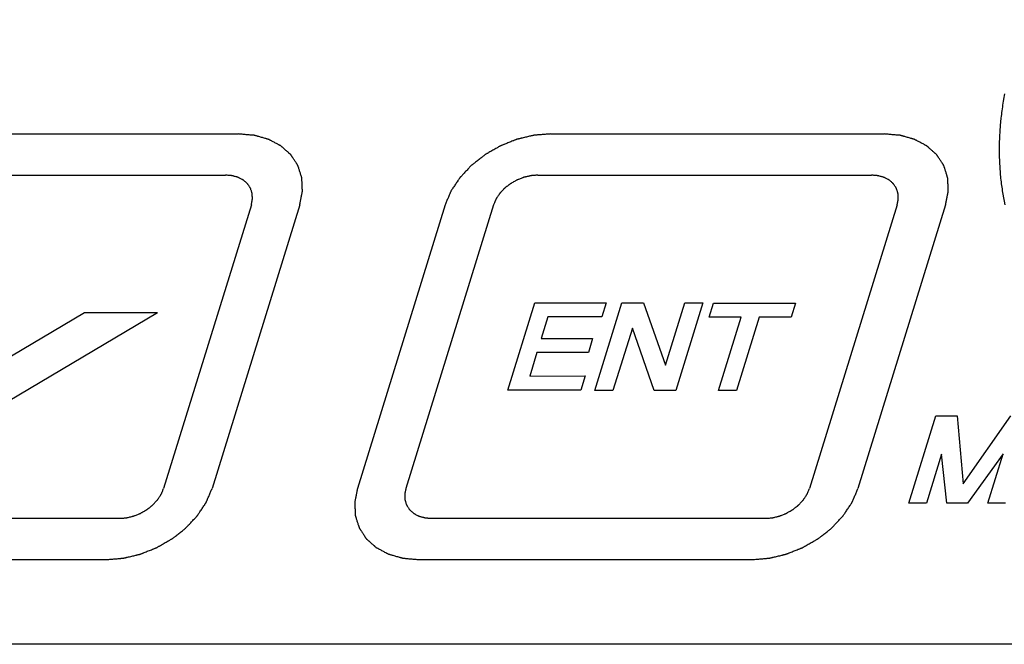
# Model space of a CAD drawing. Header units: inches. Extents: x 749 to 1245, y 24 to 374.
# Tile 113 of 145: x 1142 to 1159, y 144 to 155. Entities that reach past the tile are written whole.
import ezdxf

# ---------------------------------------------------------------- set-up
doc = ezdxf.new("R2010")
doc.units = ezdxf.units.IN
doc.header["$LTSCALE"] = 5
doc.header["$MEASUREMENT"] = 0
doc.layers.add('AM_0', color=7, linetype='CONTINUOUS', lineweight=30)

msp = doc.modelspace()

# ---------------------------------------------------------------- linework, layer by layer
at = {"layer": 'AM_0', "color": 7, "linetype": 'Continuous'}
for p, q in [((1158.792, 153.167), (1158.787, 153.135)), ((1158.803, 153.232), (1158.792, 153.167)), ((1158.809, 153.264), (1158.803, 153.232)), ((1158.815, 153.296), (1158.809, 153.264)), ((1158.769, 153.006), (1158.764, 152.974)), ((1158.773, 153.039), (1158.769, 153.006)), ((1158.777, 153.071), (1158.773, 153.039)), ((1158.782, 153.103), (1158.777, 153.071)), ((1158.787, 153.135), (1158.782, 153.103)), ((1158.753, 152.878), (1158.746, 152.815)), ((1158.757, 152.91), (1158.753, 152.878)), ((1158.76, 152.942), (1158.757, 152.91)), ((1158.764, 152.974), (1158.76, 152.942)), ((1158.736, 152.688), (1158.732, 152.624)), ((1158.738, 152.719), (1158.736, 152.688)), ((1158.741, 152.751), (1158.738, 152.719)), ((1158.746, 152.815), (1158.741, 152.751)), ((1158.727, 152.53), (1158.725, 152.467)), ((1158.728, 152.561), (1158.727, 152.53)), ((1158.73, 152.593), (1158.728, 152.561)), ((1158.732, 152.624), (1158.73, 152.593)), ((1158.724, 152.404), (1158.723, 152.341)), ((1158.723, 152.341), (1158.723, 152.31)), ((1158.725, 152.467), (1158.724, 152.435)), ((1158.724, 152.435), (1158.724, 152.404)), ((1158.723, 152.31), (1158.723, 152.279)), ((1158.723, 152.279), (1158.725, 152.217)), ((1158.725, 152.217), (1158.726, 152.155)), ((1158.726, 152.155), (1158.728, 152.124)), ((1158.728, 152.124), (1158.729, 152.093)), ((1158.729, 152.093), (1158.731, 152.062)), ((1158.731, 152.062), (1158.735, 152.001)), ((1158.735, 152.001), (1158.737, 151.97)), ((1158.737, 151.97), (1158.74, 151.939)), ((1158.74, 151.939), (1158.742, 151.909)), ((1158.742, 151.909), (1158.745, 151.878)), ((1158.745, 151.878), (1158.748, 151.848)), ((1158.748, 151.848), (1158.752, 151.817)), ((1158.752, 151.817), (1158.755, 151.787)), ((1158.755, 151.787), (1158.759, 151.756)), ((1158.759, 151.756), (1158.767, 151.696)), ((1158.767, 151.696), (1158.771, 151.666)), ((1158.771, 151.666), (1158.776, 151.635)), ((1158.776, 151.635), (1158.781, 151.605)), ((1158.781, 151.605), (1158.785, 151.575)), ((1158.785, 151.575), (1158.796, 151.515)), ((1158.796, 151.515), (1158.801, 151.486)), ((1158.801, 151.486), (1158.807, 151.456)), ((1158.807, 151.456), (1158.819, 151.396)), ((1150.312, 148.222), (1150.774, 149.716)), ((1150.774, 149.716), (1151.999, 149.716)), ((1151.805, 148.218), (1152.268, 149.716)), ((1151.999, 149.716), (1151.925, 149.475)), ((1152.268, 149.716), (1152.636, 149.716)), ((1152.636, 149.716), (1153.015, 148.65)), ((1153.015, 148.65), (1153.345, 149.716)), ((1153.651, 149.716), (1153.188, 148.218)), ((1153.345, 149.716), (1153.651, 149.716)), ((1153.76, 149.471), (1153.834, 149.71)), ((1153.834, 149.71), (1155.235, 149.71)), ((1155.235, 149.71), (1155.161, 149.471)), ((1151.001, 149.475), (1150.886, 149.105)), ((1151.925, 149.475), (1151.001, 149.475)), ((1154.308, 149.471), (1153.76, 149.471)), ((1153.92, 148.216), (1154.308, 149.471)), ((1154.614, 149.471), (1154.225, 148.214)), ((1155.161, 149.471), (1154.614, 149.471)), ((1152.448, 149.284), (1152.114, 148.218)), ((1152.816, 148.218), (1152.448, 149.284)), ((1150.886, 149.105), (1151.766, 149.105)), ((1151.766, 149.105), (1151.692, 148.867)), ((1150.813, 148.867), (1150.688, 148.463)), ((1151.692, 148.867), (1150.813, 148.867)), ((1150.688, 148.463), (1151.638, 148.465)), ((1151.638, 148.465), (1151.563, 148.222)), ((1151.563, 148.222), (1150.312, 148.222)), ((1152.114, 148.218), (1151.805, 148.218)), ((1153.188, 148.218), (1152.816, 148.218)), ((1154.225, 148.214), (1153.92, 148.216)), ((1157.176, 146.29), (1157.637, 147.782)), ((1157.637, 147.782), (1158.005, 147.782)), ((1158.005, 147.782), (1158.108, 146.618)), ((1158.108, 146.618), (1158.922, 147.782)), ((1157.737, 147.127), (1157.478, 146.29)), ((1157.826, 146.288), (1157.737, 147.127)), ((1158.789, 147.133), (1158.179, 146.288)), ((1158.528, 146.29), (1158.789, 147.133)), ((1157.478, 146.29), (1157.176, 146.29)), ((1158.179, 146.288), (1157.826, 146.288)), ((1158.83, 146.29), (1158.528, 146.29))]:
    msp.add_line(p, q, dxfattribs=at)
at = {"layer": 'AM_0', "color": 253, "linetype": 'Continuous', "true_color": 0xadadad}
for p, q in [((1139.991, 152.607), (1145.701, 152.607)), ((1151.043, 152.607), (1156.754, 152.607)), ((1139.773, 151.902), (1145.483, 151.902)), ((1150.825, 151.902), (1156.536, 151.902)), ((1145.925, 151.393), (1144.424, 146.537)), ((1146.754, 151.393), (1145.253, 146.537)), ((1149.24, 151.393), (1147.74, 146.537)), ((1150.069, 151.393), (1148.569, 146.537)), ((1156.977, 151.393), (1155.477, 146.537)), ((1157.806, 151.393), (1156.306, 146.537)), ((1144.322, 149.546), (1141.355, 147.784)), ((1141.638, 148.7), (1143.069, 149.549)), ((1143.069, 149.549), (1144.319, 149.549)), ((1137.957, 146.028), (1143.668, 146.028)), ((1149.01, 146.028), (1154.721, 146.028)), ((1137.739, 145.323), (1143.45, 145.323)), ((1148.792, 145.323), (1154.503, 145.323))]:
    msp.add_line(p, q, dxfattribs=at)
at = {"layer": 'AM_0', "color": 7, "linetype": 'Continuous'}
msp.add_lwpolyline([(1134.439, 178.277), (1181.932, 178.277), (1171.3, 143.871), (1123.807, 143.871)], close=True, dxfattribs=at)
at = {"layer": 'AM_0', "color": 253, "linetype": 'Continuous', "true_color": 0xadadad}
for points, knots in [([(1146.754, 151.393), (1146.757, 151.413), (1146.765, 151.452), (1146.775, 151.501), (1146.782, 151.541), (1146.787, 151.565), (1146.791, 151.585), (1146.794, 151.6), (1146.796, 151.612), (1146.798, 151.621), (1146.799, 151.625), (1146.8, 151.629), (1146.799, 151.633), (1146.799, 151.637), (1146.799, 151.646), (1146.798, 151.657), (1146.797, 151.672), (1146.796, 151.691), (1146.795, 151.714), (1146.794, 151.743), (1146.793, 151.771), (1146.792, 151.795), (1146.791, 151.813), (1146.79, 151.828), (1146.79, 151.839), (1146.789, 151.848), (1146.789, 151.852), (1146.789, 151.856), (1146.788, 151.859), (1146.787, 151.864), (1146.784, 151.871), (1146.781, 151.882), (1146.776, 151.895), (1146.771, 151.913), (1146.764, 151.934), (1146.756, 151.961), (1146.748, 151.987), (1146.741, 152.009), (1146.735, 152.026), (1146.731, 152.039), (1146.728, 152.05), (1146.725, 152.058), (1146.724, 152.062), (1146.723, 152.065), (1146.721, 152.068), (1146.718, 152.072), (1146.714, 152.079), (1146.707, 152.089), (1146.7, 152.1), (1146.69, 152.116), (1146.677, 152.135), (1146.662, 152.159), (1146.647, 152.182), (1146.634, 152.201), (1146.624, 152.217), (1146.616, 152.229), (1146.61, 152.238), (1146.605, 152.245), (1146.603, 152.249), (1146.601, 152.252), (1146.598, 152.254), (1146.595, 152.257), (1146.588, 152.263), (1146.58, 152.271), (1146.569, 152.28), (1146.555, 152.293), (1146.537, 152.308), (1146.516, 152.327), (1146.495, 152.346), (1146.478, 152.362), (1146.464, 152.374), (1146.453, 152.383), (1146.444, 152.391), (1146.438, 152.397), (1146.435, 152.4), (1146.432, 152.402), (1146.429, 152.404), (1146.424, 152.406), (1146.417, 152.41), (1146.406, 152.416), (1146.392, 152.423), (1146.375, 152.433), (1146.353, 152.444), (1146.326, 152.458), (1146.3, 152.472), (1146.278, 152.484), (1146.261, 152.493), (1146.247, 152.5), (1146.236, 152.506), (1146.229, 152.51), (1146.224, 152.512), (1146.221, 152.514), (1146.217, 152.515), (1146.212, 152.517), (1146.203, 152.519), (1146.19, 152.523), (1146.175, 152.527), (1146.155, 152.533), (1146.129, 152.54), (1146.098, 152.549), (1146.068, 152.558), (1146.042, 152.565), (1146.022, 152.571), (1146.007, 152.575), (1145.994, 152.578), (1145.985, 152.581), (1145.98, 152.582), (1145.976, 152.584), (1145.972, 152.584), (1145.966, 152.584), (1145.956, 152.585), (1145.942, 152.586), (1145.924, 152.588), (1145.902, 152.59), (1145.873, 152.592), (1145.827, 152.596), (1145.77, 152.601), (1145.724, 152.605), (1145.701, 152.607)], [0, 0, 0, 0, 0.03125, 0.0625, 0.078125, 0.09375, 0.101562, 0.109375, 0.117188, 0.121094, 0.123047, 0.125, 0.126953, 0.128906, 0.132812, 0.140625, 0.148438, 0.15625, 0.171875, 0.1875, 0.203125, 0.21875, 0.226562, 0.234375, 0.242188, 0.246094, 0.248047, 0.25, 0.251953, 0.253906, 0.257812, 0.265625, 0.273438, 0.28125, 0.296875, 0.3125, 0.328125, 0.34375, 0.351562, 0.359375, 0.367188, 0.371094, 0.373047, 0.375, 0.376953, 0.378906, 0.382812, 0.390625, 0.398438, 0.40625, 0.421875, 0.4375, 0.453125, 0.46875, 0.476562, 0.484375, 0.492188, 0.496094, 0.498047, 0.5, 0.501953, 0.503906, 0.507812, 0.515625, 0.523438, 0.53125, 0.546875, 0.5625, 0.578125, 0.59375, 0.601562, 0.609375, 0.617188, 0.621094, 0.623047, 0.625, 0.626953, 0.628906, 0.632812, 0.640625, 0.648438, 0.65625, 0.671875, 0.6875, 0.703125, 0.71875, 0.726562, 0.734375, 0.742188, 0.746094, 0.748047, 0.75, 0.751953, 0.753906, 0.757812, 0.765625, 0.773438, 0.78125, 0.796875, 0.8125, 0.828125, 0.84375, 0.851562, 0.859375, 0.867188, 0.871094, 0.873047, 0.875, 0.876953, 0.878906, 0.882812, 0.890625, 0.898438, 0.90625, 0.921875, 0.9375, 0.96875, 1, 1, 1, 1]), ([(1151.043, 152.607), (1151.02, 152.606), (1150.972, 152.602), (1150.913, 152.597), (1150.866, 152.593), (1150.836, 152.591), (1150.812, 152.589), (1150.794, 152.587), (1150.78, 152.586), (1150.769, 152.585), (1150.763, 152.585), (1150.759, 152.585), (1150.754, 152.583), (1150.748, 152.582), (1150.738, 152.579), (1150.723, 152.576), (1150.705, 152.571), (1150.681, 152.566), (1150.651, 152.559), (1150.615, 152.55), (1150.579, 152.542), (1150.549, 152.534), (1150.525, 152.529), (1150.507, 152.524), (1150.492, 152.521), (1150.48, 152.518), (1150.471, 152.516), (1150.462, 152.512), (1150.451, 152.508), (1150.436, 152.502), (1150.418, 152.495), (1150.395, 152.486), (1150.366, 152.474), (1150.331, 152.46), (1150.296, 152.446), (1150.267, 152.435), (1150.243, 152.425), (1150.226, 152.418), (1150.211, 152.413), (1150.199, 152.408), (1150.19, 152.405), (1150.182, 152.4), (1150.171, 152.394), (1150.157, 152.385), (1150.141, 152.376), (1150.118, 152.363), (1150.091, 152.347), (1150.057, 152.328), (1150.024, 152.309), (1149.996, 152.293), (1149.974, 152.28), (1149.957, 152.271), (1149.943, 152.263), (1149.932, 152.257), (1149.924, 152.252), (1149.917, 152.246), (1149.907, 152.239), (1149.895, 152.229), (1149.88, 152.218), (1149.861, 152.202), (1149.836, 152.183), (1149.807, 152.16), (1149.778, 152.137), (1149.754, 152.118), (1149.734, 152.103), (1149.72, 152.092), (1149.707, 152.082), (1149.698, 152.074), (1149.69, 152.069), (1149.684, 152.062), (1149.676, 152.054), (1149.666, 152.043), (1149.654, 152.03), (1149.637, 152.012), (1149.617, 151.99), (1149.592, 151.964), (1149.568, 151.938), (1149.547, 151.916), (1149.531, 151.899), (1149.519, 151.886), (1149.509, 151.875), (1149.501, 151.868), (1149.497, 151.863), (1149.494, 151.86), (1149.492, 151.856), (1149.489, 151.852), (1149.483, 151.843), (1149.475, 151.832), (1149.466, 151.817), (1149.453, 151.799), (1149.437, 151.775), (1149.419, 151.747), (1149.4, 151.718), (1149.384, 151.695), (1149.371, 151.676), (1149.362, 151.662), (1149.354, 151.65), (1149.348, 151.642), (1149.345, 151.637), (1149.343, 151.633), (1149.341, 151.63), (1149.339, 151.625), (1149.335, 151.616), (1149.33, 151.603), (1149.324, 151.588), (1149.315, 151.568), (1149.304, 151.543), (1149.287, 151.503), (1149.266, 151.453), (1149.249, 151.413), (1149.24, 151.393)], [0, 0, 0, 0, 0.03125, 0.0625, 0.078125, 0.09375, 0.101562, 0.109375, 0.117188, 0.121094, 0.123047, 0.125, 0.126953, 0.128906, 0.132812, 0.140625, 0.148438, 0.15625, 0.171875, 0.1875, 0.203125, 0.21875, 0.226562, 0.234375, 0.242188, 0.246094, 0.25, 0.253906, 0.257812, 0.265625, 0.273438, 0.28125, 0.296875, 0.3125, 0.328125, 0.34375, 0.351562, 0.359375, 0.367188, 0.371094, 0.375, 0.378906, 0.382812, 0.390625, 0.398438, 0.40625, 0.421875, 0.4375, 0.453125, 0.46875, 0.476562, 0.484375, 0.492188, 0.496094, 0.5, 0.503906, 0.507812, 0.515625, 0.523438, 0.53125, 0.546875, 0.5625, 0.578125, 0.59375, 0.601562, 0.609375, 0.617188, 0.621094, 0.625, 0.628906, 0.632812, 0.640625, 0.648438, 0.65625, 0.671875, 0.6875, 0.703125, 0.71875, 0.726562, 0.734375, 0.742188, 0.746094, 0.748047, 0.75, 0.751953, 0.753906, 0.757812, 0.765625, 0.773438, 0.78125, 0.796875, 0.8125, 0.828125, 0.84375, 0.851562, 0.859375, 0.867188, 0.871094, 0.873047, 0.875, 0.876953, 0.878906, 0.882812, 0.890625, 0.898438, 0.90625, 0.921875, 0.9375, 0.96875, 1, 1, 1, 1]), ([(1157.806, 151.393), (1157.81, 151.413), (1157.818, 151.452), (1157.827, 151.501), (1157.835, 151.541), (1157.84, 151.565), (1157.843, 151.585), (1157.846, 151.6), (1157.849, 151.612), (1157.85, 151.621), (1157.851, 151.625), (1157.852, 151.629), (1157.852, 151.633), (1157.852, 151.637), (1157.851, 151.646), (1157.851, 151.657), (1157.85, 151.672), (1157.849, 151.691), (1157.848, 151.714), (1157.847, 151.743), (1157.846, 151.771), (1157.844, 151.795), (1157.844, 151.813), (1157.843, 151.828), (1157.842, 151.839), (1157.842, 151.848), (1157.842, 151.852), (1157.842, 151.856), (1157.841, 151.859), (1157.839, 151.864), (1157.837, 151.871), (1157.833, 151.882), (1157.829, 151.895), (1157.824, 151.913), (1157.817, 151.934), (1157.809, 151.961), (1157.8, 151.987), (1157.793, 152.009), (1157.788, 152.026), (1157.784, 152.039), (1157.78, 152.05), (1157.778, 152.058), (1157.776, 152.062), (1157.776, 152.065), (1157.773, 152.068), (1157.771, 152.072), (1157.767, 152.079), (1157.76, 152.089), (1157.753, 152.1), (1157.742, 152.116), (1157.73, 152.135), (1157.714, 152.159), (1157.699, 152.182), (1157.687, 152.201), (1157.676, 152.217), (1157.669, 152.229), (1157.662, 152.238), (1157.658, 152.245), (1157.655, 152.249), (1157.654, 152.252), (1157.651, 152.254), (1157.647, 152.257), (1157.641, 152.263), (1157.632, 152.271), (1157.622, 152.28), (1157.608, 152.293), (1157.59, 152.308), (1157.569, 152.327), (1157.548, 152.346), (1157.53, 152.362), (1157.516, 152.374), (1157.506, 152.383), (1157.497, 152.391), (1157.491, 152.397), (1157.487, 152.4), (1157.485, 152.402), (1157.481, 152.404), (1157.477, 152.406), (1157.469, 152.41), (1157.458, 152.416), (1157.445, 152.423), (1157.428, 152.433), (1157.406, 152.444), (1157.379, 152.458), (1157.353, 152.472), (1157.331, 152.484), (1157.313, 152.493), (1157.3, 152.5), (1157.289, 152.506), (1157.281, 152.51), (1157.277, 152.512), (1157.274, 152.514), (1157.27, 152.515), (1157.265, 152.517), (1157.256, 152.519), (1157.243, 152.523), (1157.228, 152.527), (1157.207, 152.533), (1157.182, 152.54), (1157.151, 152.549), (1157.121, 152.558), (1157.095, 152.565), (1157.075, 152.571), (1157.059, 152.575), (1157.047, 152.578), (1157.038, 152.581), (1157.032, 152.582), (1157.029, 152.584), (1157.024, 152.584), (1157.019, 152.584), (1157.009, 152.585), (1156.994, 152.586), (1156.977, 152.588), (1156.954, 152.59), (1156.926, 152.592), (1156.88, 152.596), (1156.823, 152.601), (1156.777, 152.605), (1156.754, 152.607)], [0, 0, 0, 0, 0.03125, 0.0625, 0.078125, 0.09375, 0.101562, 0.109375, 0.117188, 0.121094, 0.123047, 0.125, 0.126953, 0.128906, 0.132812, 0.140625, 0.148438, 0.15625, 0.171875, 0.1875, 0.203125, 0.21875, 0.226562, 0.234375, 0.242188, 0.246094, 0.248047, 0.25, 0.251953, 0.253906, 0.257812, 0.265625, 0.273438, 0.28125, 0.296875, 0.3125, 0.328125, 0.34375, 0.351562, 0.359375, 0.367188, 0.371094, 0.373047, 0.375, 0.376953, 0.378906, 0.382812, 0.390625, 0.398438, 0.40625, 0.421875, 0.4375, 0.453125, 0.46875, 0.476562, 0.484375, 0.492188, 0.496094, 0.498047, 0.5, 0.501953, 0.503906, 0.507812, 0.515625, 0.523438, 0.53125, 0.546875, 0.5625, 0.578125, 0.59375, 0.601562, 0.609375, 0.617188, 0.621094, 0.623047, 0.625, 0.626953, 0.628906, 0.632812, 0.640625, 0.648438, 0.65625, 0.671875, 0.6875, 0.703125, 0.71875, 0.726562, 0.734375, 0.742188, 0.746094, 0.748047, 0.75, 0.751953, 0.753906, 0.757812, 0.765625, 0.773438, 0.78125, 0.796875, 0.8125, 0.828125, 0.84375, 0.851562, 0.859375, 0.867188, 0.871094, 0.873047, 0.875, 0.876953, 0.878906, 0.882812, 0.890625, 0.898438, 0.90625, 0.921875, 0.9375, 0.96875, 1, 1, 1, 1]), ([(1145.925, 151.393), (1145.926, 151.402), (1145.929, 151.418), (1145.933, 151.439), (1145.937, 151.455), (1145.939, 151.467), (1145.941, 151.478), (1145.942, 151.485), (1145.943, 151.489), (1145.944, 151.492), (1145.944, 151.495), (1145.944, 151.499), (1145.943, 151.506), (1145.943, 151.52), (1145.942, 151.54), (1145.941, 151.56), (1145.94, 151.573), (1145.94, 151.58), (1145.94, 151.584), (1145.94, 151.587), (1145.939, 151.59), (1145.937, 151.594), (1145.935, 151.6), (1145.931, 151.613), (1145.926, 151.631), (1145.92, 151.649), (1145.916, 151.662), (1145.914, 151.669), (1145.913, 151.672), (1145.912, 151.675), (1145.91, 151.677), (1145.908, 151.681), (1145.904, 151.686), (1145.897, 151.698), (1145.886, 151.714), (1145.875, 151.731), (1145.868, 151.742), (1145.864, 151.748), (1145.862, 151.751), (1145.861, 151.753), (1145.858, 151.755), (1145.855, 151.758), (1145.85, 151.763), (1145.84, 151.772), (1145.825, 151.785), (1145.81, 151.798), (1145.8, 151.807), (1145.795, 151.812), (1145.792, 151.814), (1145.79, 151.817), (1145.787, 151.818), (1145.783, 151.82), (1145.777, 151.823), (1145.764, 151.83), (1145.746, 151.84), (1145.727, 151.85), (1145.714, 151.856), (1145.708, 151.86), (1145.704, 151.862), (1145.701, 151.864), (1145.698, 151.864), (1145.694, 151.865), (1145.686, 151.868), (1145.671, 151.872), (1145.65, 151.878), (1145.629, 151.884), (1145.614, 151.888), (1145.606, 151.89), (1145.602, 151.891), (1145.599, 151.893), (1145.595, 151.893), (1145.59, 151.893), (1145.582, 151.894), (1145.57, 151.895), (1145.555, 151.896), (1145.536, 151.898), (1145.512, 151.9), (1145.493, 151.902), (1145.483, 151.902)], [0, 0, 0, 0, 0.03125, 0.0625, 0.078125, 0.09375, 0.109375, 0.117188, 0.121094, 0.125, 0.128906, 0.132812, 0.140625, 0.15625, 0.1875, 0.21875, 0.234375, 0.242188, 0.246094, 0.25, 0.253906, 0.257812, 0.265625, 0.28125, 0.3125, 0.34375, 0.359375, 0.367188, 0.371094, 0.375, 0.378906, 0.382812, 0.390625, 0.40625, 0.4375, 0.46875, 0.484375, 0.492188, 0.496094, 0.5, 0.503906, 0.507812, 0.515625, 0.53125, 0.5625, 0.59375, 0.609375, 0.617188, 0.621094, 0.625, 0.628906, 0.632812, 0.640625, 0.65625, 0.6875, 0.71875, 0.734375, 0.742188, 0.746094, 0.75, 0.753906, 0.757812, 0.765625, 0.78125, 0.8125, 0.84375, 0.859375, 0.867188, 0.871094, 0.875, 0.878906, 0.882812, 0.890625, 0.90625, 0.921875, 0.9375, 0.96875, 1, 1, 1, 1]), ([(1150.825, 151.902), (1150.816, 151.902), (1150.796, 151.9), (1150.766, 151.898), (1150.741, 151.896), (1150.724, 151.894), (1150.714, 151.893), (1150.706, 151.893), (1150.699, 151.891), (1150.689, 151.889), (1150.671, 151.884), (1150.646, 151.878), (1150.621, 151.872), (1150.603, 151.868), (1150.593, 151.866), (1150.585, 151.864), (1150.578, 151.861), (1150.568, 151.857), (1150.551, 151.85), (1150.527, 151.841), (1150.502, 151.831), (1150.485, 151.824), (1150.475, 151.82), (1150.468, 151.818), (1150.461, 151.813), (1150.452, 151.808), (1150.435, 151.799), (1150.412, 151.785), (1150.389, 151.772), (1150.372, 151.763), (1150.363, 151.757), (1150.356, 151.754), (1150.35, 151.748), (1150.342, 151.742), (1150.328, 151.731), (1150.307, 151.715), (1150.287, 151.699), (1150.272, 151.688), (1150.264, 151.681), (1150.258, 151.677), (1150.253, 151.671), (1150.246, 151.664), (1150.234, 151.651), (1150.217, 151.633), (1150.2, 151.614), (1150.188, 151.602), (1150.181, 151.594), (1150.176, 151.589), (1150.172, 151.583), (1150.167, 151.575), (1150.157, 151.561), (1150.144, 151.541), (1150.131, 151.522), (1150.122, 151.508), (1150.116, 151.5), (1150.112, 151.494), (1150.11, 151.488), (1150.106, 151.479), (1150.102, 151.469), (1150.096, 151.456), (1150.089, 151.439), (1150.08, 151.418), (1150.073, 151.402), (1150.069, 151.393)], [0, 0, 0, 0, 0.03125, 0.0625, 0.09375, 0.109375, 0.117188, 0.125, 0.132812, 0.140625, 0.15625, 0.1875, 0.21875, 0.234375, 0.242188, 0.25, 0.257812, 0.265625, 0.28125, 0.3125, 0.34375, 0.359375, 0.367188, 0.375, 0.382812, 0.390625, 0.40625, 0.4375, 0.46875, 0.484375, 0.492188, 0.5, 0.507812, 0.515625, 0.53125, 0.5625, 0.59375, 0.609375, 0.617188, 0.625, 0.632812, 0.640625, 0.65625, 0.6875, 0.71875, 0.734375, 0.742188, 0.75, 0.757812, 0.765625, 0.78125, 0.8125, 0.84375, 0.859375, 0.867188, 0.875, 0.882812, 0.890625, 0.90625, 0.921875, 0.9375, 0.96875, 1, 1, 1, 1]), ([(1156.977, 151.393), (1156.979, 151.402), (1156.982, 151.418), (1156.986, 151.439), (1156.989, 151.455), (1156.992, 151.467), (1156.994, 151.478), (1156.995, 151.485), (1156.996, 151.489), (1156.997, 151.492), (1156.996, 151.495), (1156.996, 151.499), (1156.996, 151.506), (1156.995, 151.52), (1156.994, 151.54), (1156.993, 151.56), (1156.993, 151.573), (1156.993, 151.58), (1156.992, 151.584), (1156.992, 151.587), (1156.991, 151.59), (1156.99, 151.594), (1156.988, 151.6), (1156.984, 151.613), (1156.978, 151.631), (1156.973, 151.649), (1156.968, 151.662), (1156.966, 151.669), (1156.965, 151.672), (1156.965, 151.675), (1156.963, 151.677), (1156.961, 151.681), (1156.957, 151.686), (1156.95, 151.698), (1156.939, 151.714), (1156.928, 151.731), (1156.921, 151.742), (1156.917, 151.748), (1156.915, 151.751), (1156.913, 151.753), (1156.911, 151.755), (1156.908, 151.758), (1156.903, 151.763), (1156.893, 151.772), (1156.878, 151.785), (1156.863, 151.798), (1156.853, 151.807), (1156.848, 151.812), (1156.845, 151.814), (1156.843, 151.817), (1156.84, 151.818), (1156.836, 151.82), (1156.83, 151.823), (1156.817, 151.83), (1156.798, 151.84), (1156.78, 151.85), (1156.767, 151.856), (1156.761, 151.86), (1156.757, 151.862), (1156.754, 151.864), (1156.751, 151.864), (1156.747, 151.865), (1156.739, 151.868), (1156.724, 151.872), (1156.703, 151.878), (1156.681, 151.884), (1156.666, 151.888), (1156.659, 151.89), (1156.654, 151.891), (1156.651, 151.893), (1156.648, 151.893), (1156.643, 151.893), (1156.634, 151.894), (1156.622, 151.895), (1156.608, 151.896), (1156.589, 151.898), (1156.565, 151.9), (1156.546, 151.902), (1156.536, 151.902)], [0, 0, 0, 0, 0.03125, 0.0625, 0.078125, 0.09375, 0.109375, 0.117188, 0.121094, 0.125, 0.128906, 0.132812, 0.140625, 0.15625, 0.1875, 0.21875, 0.234375, 0.242188, 0.246094, 0.25, 0.253906, 0.257812, 0.265625, 0.28125, 0.3125, 0.34375, 0.359375, 0.367188, 0.371094, 0.375, 0.378906, 0.382812, 0.390625, 0.40625, 0.4375, 0.46875, 0.484375, 0.492188, 0.496094, 0.5, 0.503906, 0.507812, 0.515625, 0.53125, 0.5625, 0.59375, 0.609375, 0.617188, 0.621094, 0.625, 0.628906, 0.632812, 0.640625, 0.65625, 0.6875, 0.71875, 0.734375, 0.742188, 0.746094, 0.75, 0.753906, 0.757812, 0.765625, 0.78125, 0.8125, 0.84375, 0.859375, 0.867188, 0.871094, 0.875, 0.878906, 0.882812, 0.890625, 0.90625, 0.921875, 0.9375, 0.96875, 1, 1, 1, 1]), ([(1143.45, 145.323), (1143.474, 145.324), (1143.521, 145.328), (1143.58, 145.333), (1143.628, 145.337), (1143.657, 145.339), (1143.681, 145.341), (1143.699, 145.343), (1143.714, 145.344), (1143.724, 145.345), (1143.73, 145.345), (1143.734, 145.345), (1143.739, 145.347), (1143.745, 145.348), (1143.755, 145.351), (1143.77, 145.354), (1143.788, 145.358), (1143.812, 145.364), (1143.842, 145.371), (1143.878, 145.38), (1143.914, 145.388), (1143.944, 145.396), (1143.968, 145.401), (1143.986, 145.406), (1144.001, 145.409), (1144.013, 145.412), (1144.022, 145.414), (1144.031, 145.418), (1144.043, 145.422), (1144.057, 145.428), (1144.075, 145.435), (1144.098, 145.444), (1144.127, 145.456), (1144.162, 145.47), (1144.198, 145.484), (1144.227, 145.495), (1144.25, 145.505), (1144.268, 145.511), (1144.282, 145.517), (1144.294, 145.522), (1144.303, 145.525), (1144.311, 145.53), (1144.322, 145.536), (1144.336, 145.544), (1144.353, 145.554), (1144.375, 145.567), (1144.403, 145.583), (1144.436, 145.602), (1144.469, 145.621), (1144.497, 145.637), (1144.519, 145.649), (1144.536, 145.659), (1144.55, 145.667), (1144.561, 145.673), (1144.57, 145.678), (1144.577, 145.684), (1144.586, 145.691), (1144.599, 145.701), (1144.613, 145.712), (1144.633, 145.728), (1144.657, 145.747), (1144.686, 145.77), (1144.715, 145.793), (1144.74, 145.812), (1144.759, 145.827), (1144.774, 145.838), (1144.786, 145.848), (1144.795, 145.856), (1144.803, 145.861), (1144.809, 145.868), (1144.817, 145.876), (1144.827, 145.887), (1144.84, 145.9), (1144.856, 145.918), (1144.876, 145.94), (1144.901, 145.966), (1144.925, 145.992), (1144.946, 146.014), (1144.962, 146.031), (1144.974, 146.044), (1144.985, 146.055), (1144.992, 146.062), (1144.996, 146.067), (1144.999, 146.07), (1145.001, 146.074), (1145.005, 146.078), (1145.01, 146.087), (1145.018, 146.098), (1145.027, 146.113), (1145.04, 146.131), (1145.056, 146.155), (1145.075, 146.183), (1145.094, 146.212), (1145.109, 146.235), (1145.122, 146.254), (1145.132, 146.268), (1145.139, 146.28), (1145.145, 146.288), (1145.148, 146.293), (1145.151, 146.297), (1145.152, 146.3), (1145.154, 146.305), (1145.158, 146.314), (1145.163, 146.327), (1145.17, 146.342), (1145.178, 146.362), (1145.189, 146.387), (1145.206, 146.427), (1145.227, 146.477), (1145.244, 146.517), (1145.253, 146.537)], [0, 0, 0, 0, 0.03125, 0.0625, 0.078125, 0.09375, 0.101562, 0.109375, 0.117188, 0.121094, 0.123047, 0.125, 0.126953, 0.128906, 0.132812, 0.140625, 0.148438, 0.15625, 0.171875, 0.1875, 0.203125, 0.21875, 0.226562, 0.234375, 0.242188, 0.246094, 0.25, 0.253906, 0.257812, 0.265625, 0.273438, 0.28125, 0.296875, 0.3125, 0.328125, 0.34375, 0.351562, 0.359375, 0.367188, 0.371094, 0.375, 0.378906, 0.382812, 0.390625, 0.398438, 0.40625, 0.421875, 0.4375, 0.453125, 0.46875, 0.476562, 0.484375, 0.492188, 0.496094, 0.5, 0.503906, 0.507812, 0.515625, 0.523438, 0.53125, 0.546875, 0.5625, 0.578125, 0.59375, 0.601562, 0.609375, 0.617188, 0.621094, 0.625, 0.628906, 0.632812, 0.640625, 0.648438, 0.65625, 0.671875, 0.6875, 0.703125, 0.71875, 0.726562, 0.734375, 0.742188, 0.746094, 0.748047, 0.75, 0.751953, 0.753906, 0.757812, 0.765625, 0.773438, 0.78125, 0.796875, 0.8125, 0.828125, 0.84375, 0.851562, 0.859375, 0.867188, 0.871094, 0.873047, 0.875, 0.876953, 0.878906, 0.882812, 0.890625, 0.898438, 0.90625, 0.921875, 0.9375, 0.96875, 1, 1, 1, 1]), ([(1143.668, 146.028), (1143.678, 146.028), (1143.698, 146.03), (1143.727, 146.032), (1143.752, 146.034), (1143.77, 146.036), (1143.78, 146.037), (1143.787, 146.037), (1143.795, 146.039), (1143.805, 146.041), (1143.822, 146.046), (1143.847, 146.052), (1143.873, 146.058), (1143.89, 146.062), (1143.9, 146.064), (1143.908, 146.066), (1143.915, 146.069), (1143.925, 146.073), (1143.942, 146.08), (1143.967, 146.089), (1143.991, 146.099), (1144.008, 146.106), (1144.018, 146.11), (1144.026, 146.112), (1144.032, 146.117), (1144.042, 146.122), (1144.058, 146.131), (1144.081, 146.145), (1144.105, 146.158), (1144.121, 146.167), (1144.13, 146.173), (1144.137, 146.176), (1144.143, 146.181), (1144.152, 146.188), (1144.166, 146.199), (1144.186, 146.215), (1144.207, 146.231), (1144.221, 146.242), (1144.229, 146.249), (1144.235, 146.253), (1144.24, 146.259), (1144.247, 146.266), (1144.259, 146.279), (1144.276, 146.297), (1144.293, 146.315), (1144.305, 146.328), (1144.312, 146.336), (1144.318, 146.341), (1144.321, 146.347), (1144.327, 146.355), (1144.336, 146.369), (1144.349, 146.389), (1144.362, 146.408), (1144.372, 146.422), (1144.377, 146.43), (1144.381, 146.436), (1144.384, 146.442), (1144.387, 146.451), (1144.392, 146.461), (1144.397, 146.474), (1144.404, 146.491), (1144.413, 146.512), (1144.42, 146.528), (1144.424, 146.537)], [0, 0, 0, 0, 0.03125, 0.0625, 0.09375, 0.109375, 0.117188, 0.125, 0.132812, 0.140625, 0.15625, 0.1875, 0.21875, 0.234375, 0.242188, 0.25, 0.257812, 0.265625, 0.28125, 0.3125, 0.34375, 0.359375, 0.367188, 0.375, 0.382812, 0.390625, 0.40625, 0.4375, 0.46875, 0.484375, 0.492188, 0.5, 0.507812, 0.515625, 0.53125, 0.5625, 0.59375, 0.609375, 0.617188, 0.625, 0.632812, 0.640625, 0.65625, 0.6875, 0.71875, 0.734375, 0.742188, 0.75, 0.757812, 0.765625, 0.78125, 0.8125, 0.84375, 0.859375, 0.867188, 0.875, 0.882812, 0.890625, 0.90625, 0.921875, 0.9375, 0.96875, 1, 1, 1, 1]), ([(1147.74, 146.537), (1147.736, 146.517), (1147.728, 146.478), (1147.719, 146.429), (1147.711, 146.389), (1147.706, 146.365), (1147.703, 146.345), (1147.7, 146.33), (1147.697, 146.318), (1147.696, 146.309), (1147.695, 146.305), (1147.694, 146.301), (1147.694, 146.297), (1147.694, 146.293), (1147.695, 146.284), (1147.695, 146.272), (1147.696, 146.258), (1147.697, 146.239), (1147.698, 146.216), (1147.699, 146.187), (1147.701, 146.159), (1147.702, 146.135), (1147.702, 146.117), (1147.703, 146.102), (1147.704, 146.091), (1147.704, 146.082), (1147.704, 146.078), (1147.704, 146.074), (1147.706, 146.071), (1147.707, 146.066), (1147.709, 146.059), (1147.713, 146.048), (1147.717, 146.035), (1147.722, 146.017), (1147.729, 145.996), (1147.737, 145.969), (1147.746, 145.943), (1147.753, 145.921), (1147.758, 145.904), (1147.762, 145.891), (1147.766, 145.88), (1147.768, 145.872), (1147.77, 145.868), (1147.77, 145.865), (1147.773, 145.862), (1147.775, 145.858), (1147.779, 145.851), (1147.786, 145.841), (1147.793, 145.83), (1147.804, 145.814), (1147.816, 145.795), (1147.832, 145.771), (1147.847, 145.748), (1147.859, 145.729), (1147.87, 145.713), (1147.877, 145.701), (1147.884, 145.692), (1147.888, 145.685), (1147.891, 145.681), (1147.892, 145.678), (1147.895, 145.676), (1147.899, 145.673), (1147.905, 145.667), (1147.914, 145.659), (1147.924, 145.65), (1147.938, 145.637), (1147.956, 145.622), (1147.977, 145.603), (1147.998, 145.584), (1148.016, 145.568), (1148.03, 145.556), (1148.04, 145.547), (1148.049, 145.539), (1148.055, 145.533), (1148.059, 145.53), (1148.061, 145.528), (1148.065, 145.526), (1148.069, 145.524), (1148.077, 145.52), (1148.088, 145.514), (1148.101, 145.507), (1148.118, 145.497), (1148.14, 145.486), (1148.167, 145.472), (1148.193, 145.458), (1148.215, 145.446), (1148.233, 145.437), (1148.246, 145.43), (1148.257, 145.424), (1148.265, 145.42), (1148.269, 145.418), (1148.272, 145.416), (1148.276, 145.415), (1148.281, 145.413), (1148.29, 145.411), (1148.303, 145.407), (1148.318, 145.403), (1148.339, 145.397), (1148.364, 145.39), (1148.395, 145.381), (1148.425, 145.372), (1148.451, 145.365), (1148.471, 145.359), (1148.487, 145.355), (1148.499, 145.352), (1148.508, 145.349), (1148.514, 145.348), (1148.517, 145.346), (1148.522, 145.346), (1148.527, 145.346), (1148.537, 145.345), (1148.552, 145.343), (1148.569, 145.342), (1148.592, 145.34), (1148.62, 145.337), (1148.666, 145.333), (1148.723, 145.328), (1148.769, 145.325), (1148.792, 145.323)], [0, 0, 0, 0, 0.03125, 0.0625, 0.078125, 0.09375, 0.101562, 0.109375, 0.117188, 0.121094, 0.123047, 0.125, 0.126953, 0.128906, 0.132812, 0.140625, 0.148438, 0.15625, 0.171875, 0.1875, 0.203125, 0.21875, 0.226562, 0.234375, 0.242188, 0.246094, 0.248047, 0.25, 0.251953, 0.253906, 0.257812, 0.265625, 0.273438, 0.28125, 0.296875, 0.3125, 0.328125, 0.34375, 0.351562, 0.359375, 0.367188, 0.371094, 0.373047, 0.375, 0.376953, 0.378906, 0.382812, 0.390625, 0.398438, 0.40625, 0.421875, 0.4375, 0.453125, 0.46875, 0.476562, 0.484375, 0.492188, 0.496094, 0.498047, 0.5, 0.501953, 0.503906, 0.507812, 0.515625, 0.523438, 0.53125, 0.546875, 0.5625, 0.578125, 0.59375, 0.601562, 0.609375, 0.617188, 0.621094, 0.623047, 0.625, 0.626953, 0.628906, 0.632812, 0.640625, 0.648438, 0.65625, 0.671875, 0.6875, 0.703125, 0.71875, 0.726562, 0.734375, 0.742188, 0.746094, 0.748047, 0.75, 0.751953, 0.753906, 0.757812, 0.765625, 0.773438, 0.78125, 0.796875, 0.8125, 0.828125, 0.84375, 0.851562, 0.859375, 0.867188, 0.871094, 0.873047, 0.875, 0.876953, 0.878906, 0.882812, 0.890625, 0.898438, 0.90625, 0.921875, 0.9375, 0.96875, 1, 1, 1, 1]), ([(1148.569, 146.537), (1148.567, 146.528), (1148.564, 146.512), (1148.56, 146.491), (1148.557, 146.475), (1148.554, 146.462), (1148.552, 146.452), (1148.551, 146.445), (1148.55, 146.441), (1148.549, 146.438), (1148.55, 146.435), (1148.55, 146.431), (1148.55, 146.424), (1148.551, 146.41), (1148.552, 146.39), (1148.553, 146.37), (1148.553, 146.357), (1148.553, 146.35), (1148.554, 146.346), (1148.554, 146.343), (1148.555, 146.34), (1148.556, 146.336), (1148.558, 146.33), (1148.562, 146.317), (1148.568, 146.299), (1148.573, 146.28), (1148.578, 146.268), (1148.58, 146.261), (1148.581, 146.258), (1148.581, 146.255), (1148.583, 146.252), (1148.585, 146.249), (1148.589, 146.243), (1148.596, 146.232), (1148.607, 146.216), (1148.618, 146.199), (1148.625, 146.188), (1148.629, 146.182), (1148.631, 146.179), (1148.633, 146.176), (1148.635, 146.175), (1148.638, 146.172), (1148.643, 146.167), (1148.653, 146.158), (1148.668, 146.145), (1148.683, 146.132), (1148.693, 146.123), (1148.698, 146.118), (1148.701, 146.116), (1148.703, 146.113), (1148.706, 146.112), (1148.71, 146.11), (1148.716, 146.107), (1148.729, 146.1), (1148.748, 146.09), (1148.766, 146.08), (1148.779, 146.073), (1148.786, 146.07), (1148.789, 146.068), (1148.792, 146.066), (1148.795, 146.066), (1148.799, 146.064), (1148.807, 146.062), (1148.822, 146.058), (1148.843, 146.052), (1148.865, 146.046), (1148.88, 146.042), (1148.887, 146.04), (1148.892, 146.039), (1148.895, 146.037), (1148.898, 146.037), (1148.903, 146.037), (1148.912, 146.036), (1148.924, 146.035), (1148.938, 146.034), (1148.957, 146.032), (1148.981, 146.03), (1149, 146.028), (1149.01, 146.028)], [0, 0, 0, 0, 0.03125, 0.0625, 0.078125, 0.09375, 0.109375, 0.117188, 0.121094, 0.125, 0.128906, 0.132812, 0.140625, 0.15625, 0.1875, 0.21875, 0.234375, 0.242188, 0.246094, 0.25, 0.253906, 0.257812, 0.265625, 0.28125, 0.3125, 0.34375, 0.359375, 0.367188, 0.371094, 0.375, 0.378906, 0.382812, 0.390625, 0.40625, 0.4375, 0.46875, 0.484375, 0.492188, 0.496094, 0.5, 0.503906, 0.507812, 0.515625, 0.53125, 0.5625, 0.59375, 0.609375, 0.617188, 0.621094, 0.625, 0.628906, 0.632812, 0.640625, 0.65625, 0.6875, 0.71875, 0.734375, 0.742188, 0.746094, 0.75, 0.753906, 0.757812, 0.765625, 0.78125, 0.8125, 0.84375, 0.859375, 0.867188, 0.871094, 0.875, 0.878906, 0.882812, 0.890625, 0.90625, 0.921875, 0.9375, 0.96875, 1, 1, 1, 1]), ([(1154.503, 145.323), (1154.526, 145.324), (1154.574, 145.328), (1154.633, 145.333), (1154.68, 145.337), (1154.71, 145.339), (1154.734, 145.341), (1154.752, 145.343), (1154.766, 145.344), (1154.777, 145.345), (1154.783, 145.345), (1154.787, 145.345), (1154.792, 145.347), (1154.798, 145.348), (1154.808, 145.351), (1154.823, 145.354), (1154.841, 145.358), (1154.865, 145.364), (1154.895, 145.371), (1154.931, 145.38), (1154.967, 145.388), (1154.997, 145.396), (1155.021, 145.401), (1155.039, 145.406), (1155.054, 145.409), (1155.066, 145.412), (1155.075, 145.414), (1155.084, 145.418), (1155.095, 145.422), (1155.11, 145.428), (1155.128, 145.435), (1155.151, 145.444), (1155.18, 145.456), (1155.215, 145.47), (1155.25, 145.484), (1155.279, 145.495), (1155.303, 145.505), (1155.32, 145.511), (1155.335, 145.517), (1155.347, 145.522), (1155.356, 145.525), (1155.364, 145.53), (1155.375, 145.536), (1155.389, 145.544), (1155.405, 145.554), (1155.428, 145.567), (1155.455, 145.583), (1155.489, 145.602), (1155.522, 145.621), (1155.55, 145.637), (1155.572, 145.649), (1155.589, 145.659), (1155.603, 145.667), (1155.614, 145.673), (1155.622, 145.678), (1155.629, 145.684), (1155.639, 145.691), (1155.651, 145.701), (1155.666, 145.712), (1155.685, 145.728), (1155.71, 145.747), (1155.739, 145.77), (1155.768, 145.793), (1155.792, 145.812), (1155.812, 145.827), (1155.826, 145.838), (1155.839, 145.848), (1155.848, 145.856), (1155.856, 145.861), (1155.862, 145.868), (1155.87, 145.876), (1155.88, 145.887), (1155.892, 145.9), (1155.909, 145.918), (1155.929, 145.94), (1155.954, 145.966), (1155.978, 145.992), (1155.999, 146.014), (1156.015, 146.031), (1156.027, 146.044), (1156.037, 146.055), (1156.045, 146.062), (1156.049, 146.067), (1156.052, 146.07), (1156.054, 146.074), (1156.057, 146.078), (1156.063, 146.087), (1156.071, 146.098), (1156.08, 146.113), (1156.093, 146.131), (1156.109, 146.155), (1156.127, 146.183), (1156.146, 146.212), (1156.162, 146.235), (1156.175, 146.254), (1156.184, 146.268), (1156.192, 146.28), (1156.198, 146.288), (1156.201, 146.293), (1156.203, 146.297), (1156.205, 146.3), (1156.207, 146.305), (1156.211, 146.314), (1156.216, 146.327), (1156.222, 146.342), (1156.231, 146.362), (1156.242, 146.387), (1156.259, 146.427), (1156.28, 146.477), (1156.297, 146.517), (1156.306, 146.537)], [0, 0, 0, 0, 0.03125, 0.0625, 0.078125, 0.09375, 0.101562, 0.109375, 0.117188, 0.121094, 0.123047, 0.125, 0.126953, 0.128906, 0.132812, 0.140625, 0.148438, 0.15625, 0.171875, 0.1875, 0.203125, 0.21875, 0.226562, 0.234375, 0.242188, 0.246094, 0.25, 0.253906, 0.257812, 0.265625, 0.273438, 0.28125, 0.296875, 0.3125, 0.328125, 0.34375, 0.351562, 0.359375, 0.367188, 0.371094, 0.375, 0.378906, 0.382812, 0.390625, 0.398438, 0.40625, 0.421875, 0.4375, 0.453125, 0.46875, 0.476562, 0.484375, 0.492188, 0.496094, 0.5, 0.503906, 0.507812, 0.515625, 0.523438, 0.53125, 0.546875, 0.5625, 0.578125, 0.59375, 0.601562, 0.609375, 0.617188, 0.621094, 0.625, 0.628906, 0.632812, 0.640625, 0.648438, 0.65625, 0.671875, 0.6875, 0.703125, 0.71875, 0.726562, 0.734375, 0.742188, 0.746094, 0.748047, 0.75, 0.751953, 0.753906, 0.757812, 0.765625, 0.773438, 0.78125, 0.796875, 0.8125, 0.828125, 0.84375, 0.851562, 0.859375, 0.867188, 0.871094, 0.873047, 0.875, 0.876953, 0.878906, 0.882812, 0.890625, 0.898438, 0.90625, 0.921875, 0.9375, 0.96875, 1, 1, 1, 1]), ([(1154.721, 146.028), (1154.73, 146.028), (1154.75, 146.03), (1154.78, 146.032), (1154.805, 146.034), (1154.822, 146.036), (1154.832, 146.037), (1154.84, 146.037), (1154.847, 146.039), (1154.857, 146.041), (1154.875, 146.046), (1154.9, 146.052), (1154.925, 146.058), (1154.943, 146.062), (1154.953, 146.064), (1154.961, 146.066), (1154.968, 146.069), (1154.978, 146.073), (1154.995, 146.08), (1155.019, 146.089), (1155.044, 146.099), (1155.061, 146.106), (1155.071, 146.11), (1155.078, 146.112), (1155.085, 146.117), (1155.094, 146.122), (1155.111, 146.131), (1155.134, 146.145), (1155.157, 146.158), (1155.174, 146.167), (1155.183, 146.173), (1155.19, 146.176), (1155.196, 146.181), (1155.204, 146.188), (1155.218, 146.199), (1155.239, 146.215), (1155.259, 146.231), (1155.274, 146.242), (1155.282, 146.249), (1155.288, 146.253), (1155.293, 146.259), (1155.3, 146.266), (1155.312, 146.279), (1155.329, 146.297), (1155.346, 146.315), (1155.358, 146.328), (1155.365, 146.336), (1155.37, 146.341), (1155.374, 146.347), (1155.379, 146.355), (1155.389, 146.369), (1155.402, 146.389), (1155.415, 146.408), (1155.424, 146.422), (1155.43, 146.43), (1155.434, 146.436), (1155.436, 146.442), (1155.44, 146.451), (1155.444, 146.461), (1155.45, 146.474), (1155.457, 146.491), (1155.466, 146.512), (1155.473, 146.528), (1155.477, 146.537)], [0, 0, 0, 0, 0.03125, 0.0625, 0.09375, 0.109375, 0.117188, 0.125, 0.132812, 0.140625, 0.15625, 0.1875, 0.21875, 0.234375, 0.242188, 0.25, 0.257812, 0.265625, 0.28125, 0.3125, 0.34375, 0.359375, 0.367188, 0.375, 0.382812, 0.390625, 0.40625, 0.4375, 0.46875, 0.484375, 0.492188, 0.5, 0.507812, 0.515625, 0.53125, 0.5625, 0.59375, 0.609375, 0.617188, 0.625, 0.632812, 0.640625, 0.65625, 0.6875, 0.71875, 0.734375, 0.742188, 0.75, 0.757812, 0.765625, 0.78125, 0.8125, 0.84375, 0.859375, 0.867188, 0.875, 0.882812, 0.890625, 0.90625, 0.921875, 0.9375, 0.96875, 1, 1, 1, 1])]:
    msp.add_open_spline(points, degree=3, knots=knots, dxfattribs=at)

doc.saveas('drawing.dxf')
